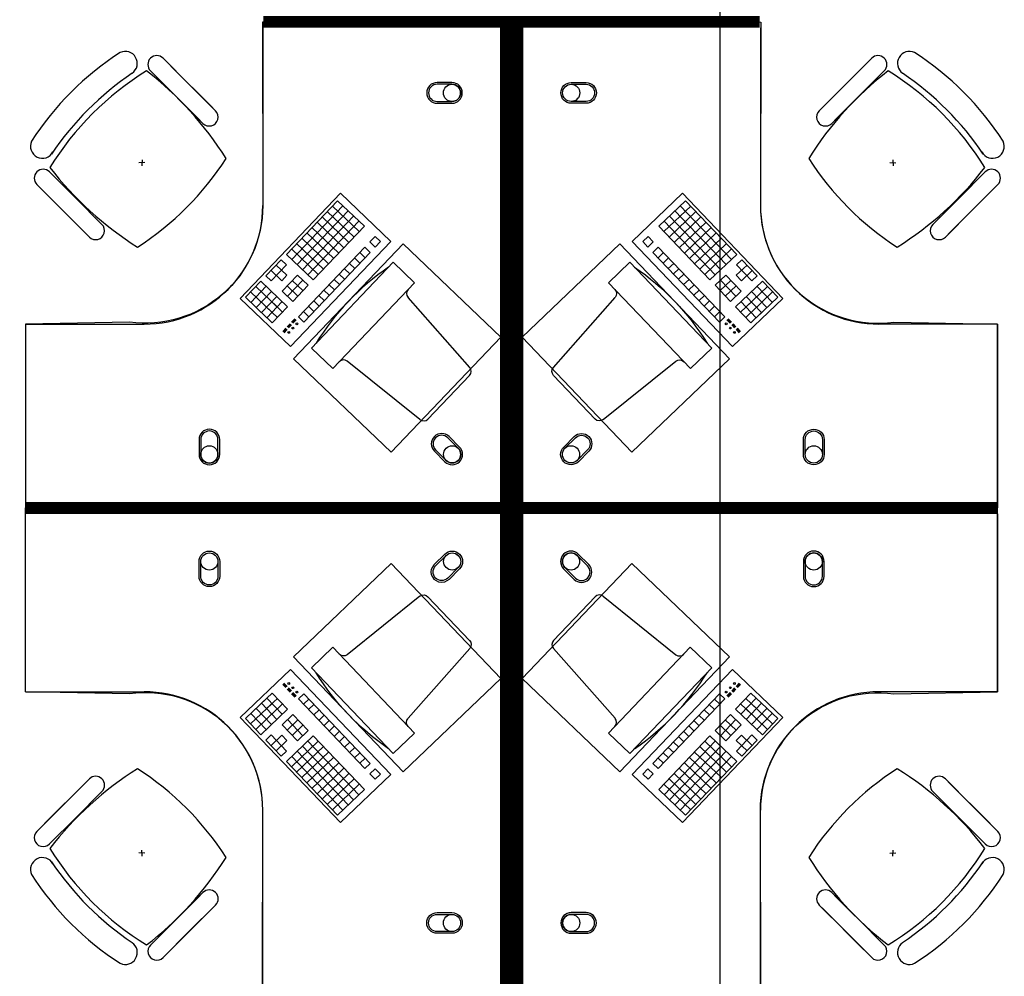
# Model space of a CAD drawing. Header units: millimetres. Extents: x -312551 to 250764, y -35891 to 59426.
# Tile 87 of 256: x -263589 to -260267, y 46361 to 49587. Entities that reach past the tile are written whole.
import ezdxf

# ---------------------------------------------------------------- set-up
doc = ezdxf.new("R2010")
doc.units = ezdxf.units.MM
doc.header["$LTSCALE"] = 2.5
doc.layers.add('FO-00 - FURN$0$SP-01$0$FIT-OUT$0$FURNITURE', color=22, linetype='Continuous')

# ---------------------------------------------------------------- blocks, each defined once
blk = doc.blocks.new('FO-00 - FURN$0$SP-01$0$FIT-OUT$0$PC')
at = {"layer": 'FO-00 - FURN$0$SP-01$0$FIT-OUT$0$FURNITURE', "linetype": 'Continuous'}
for p, q in [((241.8, -93.1), (98, -236.8)), ((268.8, -92), (509.4, -294.6)), ((96.9, -263.9), (299.5, -504.5))]:
    blk.add_line(p, q, dxfattribs=at)
blk.add_lwpolyline([(276, -553.9), (346.7, -624.6), (629.5, -341.8), (558.8, -271)], close=True, dxfattribs=at)
for centre, radius, start, end in [((255.9, -107.2), 20, 49.8991, 135), ((112.2, -251), 20, 135, 220.1009), ((522.3, -279.3), 20, 229.8991, 315), ((-109.9, 114.8), 864, 303.1779, 326.8221), ((284.2, -517.4), 20, 315, 40.1009)]:
    blk.add_arc(centre, radius, start, end, dxfattribs=at)

msp = doc.modelspace()

# ---------------------------------------------------------------- linework, layer by layer
at = {"color": 8}
for p, q in [((-261225.5, -27784), (-261225.5, 58409.3)), ((-262768.8, 49560.5, 0), (-262768.8, 48960.5, 0)), ((-261089.7, 49560.5, 0), (-261089.7, 48960.5, 0)), ((-263105.2, 49457.3, 0), (-263016.6, 49368.7, 0)), ((-262937.7, 49289.8, 0), (-263079.1, 49431.2, 0)), ((-260881.8, 49289.8, 0), (-260740.4, 49431.2, 0)), ((-260714.3, 49457.3, 0), (-260802.9, 49368.7, 0)), ((-263209.2, 49406.9, 0), (-263209.1, 49406.8, 0)), ((-263147.6, 49414.8, 0), (-263059, 49326.2, 0)), ((-260671.9, 49414.8, 0), (-260760.5, 49326.2, 0)), ((-260610.3, 49406.9, 0), (-260610.4, 49406.8, 0)), ((-262980.1, 49247.4, 0), (-263121.6, 49388.8, 0)), ((-262928, 49280.1, 0), (-263016.6, 49368.7, 0)), ((-260891.5, 49280.1, 0), (-260802.9, 49368.7, 0)), ((-260839.4, 49247.4, 0), (-260697.9, 49388.8, 0)), ((-262970.4, 49237.6, 0), (-263059, 49326.2, 0)), ((-260849.1, 49237.6, 0), (-260760.5, 49326.2, 0)), ((-263166.6, 49105.4, 0), (-263186.6, 49104.4, 0)), ((-263176.1, 49114.9, 0), (-263177.1, 49094.9, 0)), ((-260652.9, 49105.4, 0), (-260632.9, 49104.4, 0)), ((-260643.4, 49114.9, 0), (-260642.4, 49094.9, 0)), ((-263488.5, 49073.9, 0), (-263399.9, 48985.3, 0)), ((-260331, 49073.9, 0), (-260419.6, 48985.3, 0)), ((-263531, 49031.5, 0), (-263442.4, 48942.9, 0)), ((-263363.5, 48864, 0), (-263504.9, 49005.4, 0)), ((-262844.7, 48647.2, 0), (-262506.4, 49001.7, 0)), ((-262506.4, 49001.7, 0), (-262336.4, 48839.5, 0)), ((-262506.4, 49001.7, 0), (-262336.4, 48839.5, 0)), ((-262506.4, 49001.7, 0), (-262336.4, 48839.5, 0)), ((-261352.1, 49001.7, 0), (-261522.1, 48839.5, 0)), ((-261352.1, 49001.7, 0), (-261522.1, 48839.5, 0)), ((-261352.1, 49001.7, 0), (-261522.1, 48839.5, 0)), ((-261013.9, 48647.2, 0), (-261352.1, 49001.7, 0)), ((-260456, 48864, 0), (-260314.6, 49005.4, 0)), ((-260288.5, 49031.5, 0), (-260377.1, 48942.9, 0)), ((-263311.3, 48896.7, 0), (-263399.9, 48985.3, 0)), ((-262516.4, 48976.8, 0), (-262689, 48795.9, 0)), ((-262516.4, 48976.8, 0), (-262426, 48890.5, 0)), ((-262516.4, 48976.8, 0), (-262426, 48890.5, 0)), ((-262516.4, 48976.8, 0), (-262426, 48890.5, 0)), ((-261342.1, 48976.8, 0), (-261432.5, 48890.5, 0)), ((-261342.1, 48976.8, 0), (-261432.5, 48890.5, 0)), ((-261342.1, 48976.8, 0), (-261432.5, 48890.5, 0)), ((-261342.1, 48976.8, 0), (-261169.5, 48795.9, 0)), ((-260508.2, 48896.7, 0), (-260419.6, 48985.3, 0)), ((-263353.8, 48854.3, 0), (-263442.4, 48942.9, 0)), ((-262498.3, 48959.5, 0), (-262670.9, 48778.6, 0)), ((-262480.2, 48942.2, 0), (-262652.8, 48761.4, 0)), ((-262550.9, 48940.6, 0), (-262460.5, 48854.3, 0)), ((-262533.7, 48958.7, 0), (-262443.2, 48872.4, 0)), ((-261324.8, 48958.7, 0), (-261415.3, 48872.4, 0)), ((-261307.6, 48940.6, 0), (-261398, 48854.3, 0)), ((-261378.3, 48942.2, 0), (-261205.7, 48761.4, 0)), ((-261360.2, 48959.5, 0), (-261187.6, 48778.6, 0)), ((-260465.7, 48854.3, 0), (-260377.1, 48942.9, 0)), ((-262462.1, 48925, 0), (-262634.7, 48744.1, 0)), ((-262444.1, 48907.7, 0), (-262616.7, 48726.9, 0)), ((-262585.4, 48904.4, 0), (-262495, 48818.1, 0)), ((-262568.2, 48922.5, 0), (-262477.8, 48836.2, 0)), ((-261414.5, 48907.7, 0), (-261241.9, 48726.9, 0)), ((-261396.4, 48925, 0), (-261223.8, 48744.1, 0)), ((-261290.3, 48922.5, 0), (-261380.8, 48836.2, 0)), ((-261273.1, 48904.4, 0), (-261363.5, 48818.1, 0)), ((-262620, 48868.2, 0), (-262529.5, 48781.9, 0)), ((-262602.7, 48886.3, 0), (-262512.3, 48800, 0)), ((-262426, 48890.5, 0), (-262598.6, 48709.6, 0)), ((-261432.5, 48890.5, 0), (-261259.9, 48709.6, 0)), ((-261255.8, 48886.3, 0), (-261346.2, 48800, 0)), ((-261238.6, 48868.2, 0), (-261329, 48781.9, 0)), ((-262336.4, 48839.5, 0), (-262674.7, 48485, 0)), ((-262637.2, 48850.1, 0), (-262546.8, 48763.9, 0)), ((-262389.8, 48855.9, 0), (-262407.1, 48837.9, 0)), ((-262407.1, 48837.9, 0), (-262389, 48820.6, 0)), ((-262389.8, 48855.9, 0), (-262371.7, 48838.7, 0)), ((-262389.8, 48855.9, 0), (-262371.7, 48838.7, 0)), ((-262389.8, 48855.9, 0), (-262371.7, 48838.7, 0)), ((-262371.7, 48838.7, 0), (-262389, 48820.6, 0)), ((-261522.1, 48839.5, 0), (-261183.9, 48485, 0)), ((-261468.7, 48855.9, 0), (-261486.8, 48838.7, 0)), ((-261468.7, 48855.9, 0), (-261486.8, 48838.7, 0)), ((-261468.7, 48855.9, 0), (-261486.8, 48838.7, 0)), ((-261486.8, 48838.7, 0), (-261469.5, 48820.6, 0)), ((-261451.5, 48837.9, 0), (-261469.5, 48820.6, 0)), ((-261468.7, 48855.9, 0), (-261451.5, 48837.9, 0)), ((-261221.3, 48850.1, 0), (-261311.7, 48763.9, 0)), ((-262671.7, 48814, 0), (-262581.3, 48727.7, 0)), ((-262654.5, 48832.1, 0), (-262564.1, 48745.8, 0)), ((-262424.3, 48819.8, 0), (-262648.7, 48584.6, 0)), ((-262406.2, 48802.5, 0), (-262630.6, 48567.4, 0)), ((-262441.6, 48801.7, 0), (-262423.5, 48784.4, 0)), ((-262424.3, 48819.8, 0), (-262406.2, 48802.5, 0)), ((-261434.2, 48819.8, 0), (-261452.3, 48802.5, 0)), ((-261452.3, 48802.5, 0), (-261227.9, 48567.4, 0)), ((-261416.9, 48801.7, 0), (-261435, 48784.4, 0)), ((-261434.2, 48819.8, 0), (-261209.8, 48584.6, 0)), ((-261204, 48832.1, 0), (-261294.5, 48745.8, 0)), ((-261186.8, 48814, 0), (-261277.2, 48727.7, 0)), ((-262706.3, 48777.8, 0), (-262758, 48723.5, 0)), ((-262706.3, 48777.8, 0), (-262688.2, 48760.5, 0)), ((-262689, 48795.9, 0), (-262598.6, 48709.6, 0)), ((-262458.8, 48783.6, 0), (-262440.8, 48766.3, 0)), ((-261399.7, 48783.6, 0), (-261417.8, 48766.3, 0)), ((-261169.5, 48795.9, 0), (-261259.9, 48709.6, 0)), ((-261152.3, 48777.8, 0), (-261170.3, 48760.5, 0)), ((-261152.3, 48777.8, 0), (-261100.5, 48723.5, 0)), ((-262740.8, 48741.6, 0), (-262704.6, 48707.1, 0)), ((-262688.2, 48760.5, 0), (-262740, 48706.3, 0)), ((-262723.5, 48759.7, 0), (-262687.3, 48725.2, 0)), ((-262493.4, 48747.4, 0), (-262475.3, 48730.2, 0)), ((-262476.1, 48765.5, 0), (-262458, 48748.2, 0)), ((-261382.4, 48765.5, 0), (-261400.5, 48748.2, 0)), ((-261365.2, 48747.4, 0), (-261383.2, 48730.2, 0)), ((-261135, 48759.7, 0), (-261171.2, 48725.2, 0)), ((-261170.3, 48760.5, 0), (-261118.6, 48706.3, 0)), ((-261117.7, 48741.6, 0), (-261153.9, 48707.1, 0)), ((-262775.3, 48705.5, 0), (-262827.1, 48651.2, 0)), ((-262775.3, 48705.5, 0), (-262684.9, 48619.2, 0)), ((-262758, 48723.5, 0), (-262740, 48706.3, 0)), ((-262687.3, 48725.2, 0), (-262704.6, 48707.1, 0)), ((-262652, 48726, 0), (-262703.8, 48671.8, 0)), ((-262633.9, 48708.8, 0), (-262685.7, 48654.5, 0)), ((-262669.3, 48707.9, 0), (-262633.1, 48673.4, 0)), ((-262652, 48726, 0), (-262615.8, 48691.5, 0)), ((-262527.9, 48711.2, 0), (-262509.8, 48694, 0)), ((-262510.6, 48729.3, 0), (-262492.5, 48712.1, 0)), ((-261347.9, 48729.3, 0), (-261366, 48712.1, 0)), ((-261330.6, 48711.2, 0), (-261348.7, 48694, 0)), ((-261206.5, 48726, 0), (-261242.7, 48691.5, 0)), ((-261189.3, 48707.9, 0), (-261225.4, 48673.4, 0)), ((-261224.6, 48708.8, 0), (-261172.8, 48654.5, 0)), ((-261206.5, 48726, 0), (-261154.7, 48671.8, 0)), ((-261083.2, 48705.5, 0), (-261173.7, 48619.2, 0)), ((-261171.2, 48725.2, 0), (-261153.9, 48707.1, 0)), ((-261100.5, 48723.5, 0), (-261118.6, 48706.3, 0)), ((-261083.2, 48705.5, 0), (-261031.4, 48651.2, 0)), ((-262809.8, 48669.3, 0), (-262737.5, 48600.2, 0)), ((-262757.2, 48688.2, 0), (-262809, 48633.9, 0)), ((-262792.6, 48687.4, 0), (-262720.2, 48618.3, 0)), ((-262739.1, 48670.9, 0), (-262790.9, 48616.7, 0)), ((-262703.8, 48671.8, 0), (-262667.6, 48637.2, 0)), ((-262686.5, 48689.9, 0), (-262650.3, 48655.3, 0)), ((-262615.8, 48691.5, 0), (-262667.6, 48637.2, 0)), ((-262562.4, 48675.1, 0), (-262544.3, 48657.8, 0)), ((-262545.1, 48693.2, 0), (-262527.1, 48675.9, 0)), ((-261313.4, 48693.2, 0), (-261331.5, 48675.9, 0)), ((-261296.1, 48675.1, 0), (-261314.2, 48657.8, 0)), ((-261242.7, 48691.5, 0), (-261190.9, 48637.2, 0)), ((-261172, 48689.9, 0), (-261208.2, 48655.3, 0)), ((-261154.7, 48671.8, 0), (-261190.9, 48637.2, 0)), ((-261066, 48687.4, 0), (-261138.3, 48618.3, 0)), ((-261048.7, 48669.3, 0), (-261121, 48600.2, 0)), ((-261119.4, 48670.9, 0), (-261067.6, 48616.7, 0)), ((-261101.3, 48688.2, 0), (-261049.5, 48633.9, 0)), ((-262674.7, 48485, 0), (-262844.7, 48647.2, 0)), ((-262827.1, 48651.2, 0), (-262754.7, 48582.2, 0)), ((-262721, 48653.7, 0), (-262772.8, 48599.4, 0)), ((-262721, 48653.7, 0), (-262772.8, 48599.4, 0)), ((-262703, 48636.4, 0), (-262754.7, 48582.2, 0)), ((-262703, 48636.4, 0), (-262754.7, 48582.2, 0)), ((-262738.3, 48635.6, 0), (-262702.1, 48601.1, 0)), ((-262596.9, 48638.9, 0), (-262578.8, 48621.6, 0)), ((-262579.7, 48657, 0), (-262561.6, 48639.7, 0)), ((-261278.9, 48657, 0), (-261296.9, 48639.7, 0)), ((-261261.6, 48638.9, 0), (-261279.7, 48621.6, 0)), ((-261183.9, 48485, 0), (-261013.9, 48647.2, 0)), ((-261120.2, 48635.6, 0), (-261156.4, 48601.1, 0)), ((-261155.6, 48636.4, 0), (-261103.8, 48582.2, 0)), ((-261155.6, 48636.4, 0), (-261103.8, 48582.2, 0)), ((-261137.5, 48653.7, 0), (-261085.7, 48599.4, 0)), ((-261137.5, 48653.7, 0), (-261085.7, 48599.4, 0)), ((-261031.4, 48651.2, 0), (-261103.8, 48582.2, 0)), ((-262755.6, 48617.5, 0), (-262719.4, 48583, 0)), ((-262684.9, 48619.2, 0), (-262736.6, 48564.9, 0)), ((-262631.4, 48602.7, 0), (-262613.3, 48585.5, 0)), ((-262614.2, 48620.8, 0), (-262596.1, 48603.6, 0)), ((-261244.3, 48620.8, 0), (-261262.4, 48603.6, 0)), ((-261227.1, 48602.7, 0), (-261245.2, 48585.5, 0)), ((-261173.7, 48619.2, 0), (-261121.9, 48564.9, 0)), ((-261103, 48617.5, 0), (-261139.1, 48583, 0)), ((-262772.8, 48599.4, 0), (-262736.6, 48564.9, 0)), ((-262660.3, 48578.9, 0), (-262671.3, 48567.4, 0)), ((-262658.9, 48577.6, 0), (-262669.9, 48566, 0)), ((-262657.4, 48576.2, 0), (-262668.4, 48564.7, 0)), ((-262656, 48574.8, 0), (-262667, 48563.3, 0)), ((-262648.7, 48584.6, 0), (-262630.6, 48567.4, 0)), ((-261209.8, 48584.6, 0), (-261227.9, 48567.4, 0)), ((-261202.5, 48574.8, 0), (-261191.5, 48563.3, 0)), ((-261201.1, 48576.2, 0), (-261190.1, 48564.7, 0)), ((-261199.6, 48577.6, 0), (-261188.6, 48566, 0)), ((-261198.2, 48578.9, 0), (-261187.2, 48567.4, 0)), ((-261085.7, 48599.4, 0), (-261121.9, 48564.9, 0)), ((-263568.8, 48560.5, 0), (-263168.8, 48560.5, 0)), ((-262690.9, 48546.6, 0), (-262701.4, 48535.6, 0)), ((-262689.5, 48545.2, 0), (-262699.9, 48534.2, 0)), ((-262688, 48543.8, 0), (-262698.5, 48532.9, 0)), ((-262686.6, 48542.4, 0), (-262697, 48531.5, 0)), ((-262676.3, 48561.9, 0), (-262685.9, 48551.8, 0)), ((-262674.9, 48560.5, 0), (-262684.5, 48550.4, 0)), ((-262673.4, 48559.1, 0), (-262683, 48549, 0)), ((-262672, 48557.7, 0), (-262681.6, 48547.7, 0)), ((-261186.5, 48557.7, 0), (-261176.9, 48547.7, 0)), ((-261185.1, 48559.1, 0), (-261175.5, 48549, 0)), ((-261183.6, 48560.5, 0), (-261174, 48550.4, 0)), ((-261182.2, 48561.9, 0), (-261172.6, 48551.8, 0)), ((-261171.9, 48542.4, 0), (-261161.5, 48531.5, 0)), ((-261170.5, 48543.8, 0), (-261160, 48532.9, 0)), ((-261169, 48545.2, 0), (-261158.6, 48534.2, 0)), ((-261167.6, 48546.6, 0), (-261157.1, 48535.6, 0)), ((-260289.7, 48560.5, 0), (-260689.7, 48560.5, 0)), ((-260289.7, 47960.5, 0), (-260289.7, 48560.5, 0)), ((-260289.8, 47920.5, 0), (-260289.7, 47320.5, 0)), ((-262674.7, 47395.9, 0), (-262844.7, 47233.7, 0)), ((-262336.4, 47041.4, 0), (-262674.7, 47395.9, 0)), ((-261522.2, 47041.4, 0), (-261183.9, 47395.9, 0)), ((-261183.9, 47395.9, 0), (-261013.9, 47233.7, 0)), ((-262690.9, 47334.4, 0), (-262701.4, 47345.3, 0)), ((-262689.5, 47335.7, 0), (-262700, 47346.7, 0)), ((-262688.1, 47337.1, 0), (-262698.5, 47348.1, 0)), ((-262686.6, 47338.5, 0), (-262697.1, 47349.5, 0)), ((-261172, 47338.5, 0), (-261161.5, 47349.5, 0)), ((-261170.5, 47337.1, 0), (-261160.1, 47348.1, 0)), ((-261169.1, 47335.7, 0), (-261158.6, 47346.7, 0)), ((-261167.6, 47334.4, 0), (-261157.2, 47345.3, 0)), ((-263568.8, 47320.5, 0), (-263168.8, 47320.5, 0)), ((-262772.8, 47281.5, 0), (-262736.7, 47316, 0)), ((-262684.9, 47261.8, 0), (-262736.7, 47316, 0)), ((-262676.4, 47319.1, 0), (-262686, 47329.1, 0)), ((-262674.9, 47320.5, 0), (-262684.5, 47330.5, 0)), ((-262673.5, 47321.8, 0), (-262683.1, 47331.9, 0)), ((-262672, 47323.2, 0), (-262681.6, 47333.3, 0)), ((-262660.4, 47302, 0), (-262671.4, 47313.5, 0)), ((-262658.9, 47303.4, 0), (-262669.9, 47314.9, 0)), ((-262657.5, 47304.7, 0), (-262668.5, 47316.3, 0)), ((-262656, 47306.1, 0), (-262667, 47317.7, 0)), ((-262648.7, 47296.3, 0), (-262630.6, 47313.6, 0)), ((-262406.3, 47078.4, 0), (-262630.6, 47313.6, 0)), ((-261452.3, 47078.4, 0), (-261227.9, 47313.6, 0)), ((-261209.9, 47296.3, 0), (-261227.9, 47313.6, 0)), ((-261202.6, 47306.1, 0), (-261191.5, 47317.7, 0)), ((-261201.1, 47304.7, 0), (-261190.1, 47316.3, 0)), ((-261199.7, 47303.4, 0), (-261188.7, 47314.9, 0)), ((-261198.2, 47302, 0), (-261187.2, 47313.5, 0)), ((-261186.6, 47323.2, 0), (-261177, 47333.3, 0)), ((-261185.1, 47321.8, 0), (-261175.5, 47331.9, 0)), ((-261183.7, 47320.5, 0), (-261174.1, 47330.5, 0)), ((-261182.2, 47319.1, 0), (-261172.6, 47329.1, 0)), ((-261173.7, 47261.8, 0), (-261121.9, 47316, 0)), ((-261085.7, 47281.5, 0), (-261121.9, 47316, 0)), ((-260289.7, 47320.5, 0), (-260689.7, 47320.5, 0)), ((-262827.1, 47229.7, 0), (-262754.8, 47298.8, 0)), ((-262809.8, 47211.7, 0), (-262737.5, 47280.7, 0)), ((-262721.1, 47227.3, 0), (-262772.8, 47281.5, 0)), ((-262721.1, 47227.3, 0), (-262772.8, 47281.5, 0)), ((-262755.6, 47263.4, 0), (-262719.4, 47297.9, 0)), ((-262703, 47244.5, 0), (-262754.8, 47298.8, 0)), ((-262703, 47244.5, 0), (-262754.8, 47298.8, 0)), ((-262738.3, 47245.3, 0), (-262702.2, 47279.9, 0)), ((-262424.3, 47061.2, 0), (-262648.7, 47296.3, 0)), ((-262631.5, 47278.2, 0), (-262613.4, 47295.5, 0)), ((-262614.2, 47260.1, 0), (-262596.1, 47277.4, 0)), ((-261434.2, 47061.2, 0), (-261209.9, 47296.3, 0)), ((-261244.4, 47260.1, 0), (-261262.5, 47277.4, 0)), ((-261227.1, 47278.2, 0), (-261245.2, 47295.5, 0)), ((-261120.2, 47245.3, 0), (-261156.4, 47279.9, 0)), ((-261155.6, 47244.5, 0), (-261103.8, 47298.8, 0)), ((-261155.6, 47244.5, 0), (-261103.8, 47298.8, 0)), ((-261103, 47263.4, 0), (-261139.2, 47297.9, 0)), ((-261137.5, 47227.3, 0), (-261085.7, 47281.5, 0)), ((-261137.5, 47227.3, 0), (-261085.7, 47281.5, 0)), ((-261048.7, 47211.7, 0), (-261121.1, 47280.7, 0)), ((-261031.5, 47229.7, 0), (-261103.8, 47298.8, 0)), ((-262757.2, 47192.7, 0), (-262809, 47247, 0)), ((-262792.6, 47193.6, 0), (-262720.2, 47262.6, 0)), ((-262739.2, 47210, 0), (-262790.9, 47264.3, 0)), ((-262775.3, 47175.5, 0), (-262684.9, 47261.8, 0)), ((-262703.8, 47209.2, 0), (-262667.6, 47243.7, 0)), ((-262615.9, 47189.4, 0), (-262667.6, 47243.7, 0)), ((-262596.9, 47242, 0), (-262578.9, 47259.3, 0)), ((-262579.7, 47223.9, 0), (-262561.6, 47241.2, 0)), ((-261278.9, 47223.9, 0), (-261297, 47241.2, 0)), ((-261261.6, 47242, 0), (-261279.7, 47259.3, 0)), ((-261242.7, 47189.4, 0), (-261190.9, 47243.7, 0)), ((-261154.8, 47209.2, 0), (-261190.9, 47243.7, 0)), ((-261083.2, 47175.5, 0), (-261173.7, 47261.8, 0)), ((-261066, 47193.6, 0), (-261138.3, 47262.6, 0)), ((-261119.4, 47210, 0), (-261067.6, 47264.3, 0)), ((-261101.3, 47192.7, 0), (-261049.6, 47247, 0)), ((-262844.7, 47233.7, 0), (-262506.4, 46879.2, 0)), ((-262775.3, 47175.5, 0), (-262827.1, 47229.7, 0)), ((-262652, 47154.9, 0), (-262703.8, 47209.2, 0)), ((-262686.5, 47191.1, 0), (-262650.4, 47225.6, 0)), ((-262633.9, 47172.2, 0), (-262685.7, 47226.4, 0)), ((-262669.3, 47173, 0), (-262633.1, 47207.5, 0)), ((-262562.4, 47205.9, 0), (-262544.3, 47223.1, 0)), ((-262545.2, 47187.8, 0), (-262527.1, 47205, 0)), ((-261013.9, 47233.7, 0), (-261352.2, 46879.2, 0)), ((-261313.4, 47187.8, 0), (-261331.5, 47205, 0)), ((-261296.1, 47205.9, 0), (-261314.2, 47223.1, 0)), ((-261189.3, 47173, 0), (-261225.5, 47207.5, 0)), ((-261224.6, 47172.2, 0), (-261172.9, 47226.4, 0)), ((-261172, 47191.1, 0), (-261208.2, 47225.6, 0)), ((-261206.5, 47154.9, 0), (-261154.8, 47209.2, 0)), ((-261083.2, 47175.5, 0), (-261031.5, 47229.7, 0)), ((-262758.1, 47157.4, 0), (-262740, 47174.7, 0)), ((-262740.8, 47139.3, 0), (-262704.6, 47173.8, 0)), ((-262688.2, 47120.4, 0), (-262740, 47174.7, 0)), ((-262687.4, 47155.7, 0), (-262704.6, 47173.8, 0)), ((-262689, 47085, 0), (-262598.6, 47171.3, 0)), ((-262652, 47154.9, 0), (-262615.9, 47189.4, 0)), ((-262426, 46990.5, 0), (-262598.6, 47171.3, 0)), ((-262527.9, 47169.7, 0), (-262509.8, 47186.9, 0)), ((-261432.6, 46990.5, 0), (-261260, 47171.3, 0)), ((-261330.7, 47169.7, 0), (-261348.8, 47186.9, 0)), ((-261169.5, 47085, 0), (-261260, 47171.3, 0)), ((-261206.5, 47154.9, 0), (-261242.7, 47189.4, 0)), ((-261171.2, 47155.7, 0), (-261153.9, 47173.8, 0)), ((-261170.4, 47120.4, 0), (-261118.6, 47174.7, 0)), ((-261117.8, 47139.3, 0), (-261153.9, 47173.8, 0)), ((-261100.5, 47157.4, 0), (-261118.6, 47174.7, 0)), ((-262706.3, 47103.1, 0), (-262758.1, 47157.4, 0)), ((-262723.5, 47121.2, 0), (-262687.4, 47155.7, 0)), ((-262671.8, 47067, 0), (-262581.3, 47153.3, 0)), ((-262444.1, 46973.2, 0), (-262616.7, 47154.1, 0)), ((-262510.6, 47151.6, 0), (-262492.6, 47168.9, 0)), ((-262493.4, 47133.5, 0), (-262475.3, 47150.8, 0)), ((-261414.5, 46973.2, 0), (-261241.9, 47154.1, 0)), ((-261365.2, 47133.5, 0), (-261383.3, 47150.8, 0)), ((-261347.9, 47151.6, 0), (-261366, 47168.9, 0)), ((-261186.8, 47067, 0), (-261277.2, 47153.3, 0)), ((-261135, 47121.2, 0), (-261171.2, 47155.7, 0)), ((-261152.3, 47103.1, 0), (-261100.5, 47157.4, 0)), ((-262706.3, 47103.1, 0), (-262688.2, 47120.4, 0)), ((-262654.5, 47048.9, 0), (-262564.1, 47135.2, 0)), ((-262480.3, 46938.7, 0), (-262652.9, 47119.6, 0)), ((-262637.3, 47030.8, 0), (-262546.8, 47117.1, 0)), ((-262462.2, 46956, 0), (-262634.8, 47136.8, 0)), ((-262476.1, 47115.4, 0), (-262458, 47132.7, 0)), ((-262458.9, 47097.3, 0), (-262440.8, 47114.6, 0)), ((-261399.7, 47097.3, 0), (-261417.8, 47114.6, 0)), ((-261382.4, 47115.4, 0), (-261400.5, 47132.7, 0)), ((-261396.4, 46956, 0), (-261223.8, 47136.8, 0)), ((-261378.3, 46938.7, 0), (-261205.7, 47119.6, 0)), ((-261221.3, 47030.8, 0), (-261311.8, 47117.1, 0)), ((-261204.1, 47048.9, 0), (-261294.5, 47135.2, 0)), ((-261152.3, 47103.1, 0), (-261170.4, 47120.4, 0)), ((-262516.4, 46904.2, 0), (-262689, 47085, 0)), ((-262498.3, 46921.4, 0), (-262670.9, 47102.3, 0)), ((-262620, 47012.7, 0), (-262529.6, 47099, 0)), ((-262602.7, 46994.6, 0), (-262512.3, 47080.9, 0)), ((-262441.6, 47079.3, 0), (-262423.5, 47096.5, 0)), ((-262424.3, 47061.2, 0), (-262406.3, 47078.4, 0)), ((-261434.2, 47061.2, 0), (-261452.3, 47078.4, 0)), ((-261417, 47079.3, 0), (-261435.1, 47096.5, 0)), ((-261360.2, 46921.4, 0), (-261187.6, 47102.3, 0)), ((-261255.8, 46994.6, 0), (-261346.3, 47080.9, 0)), ((-261342.1, 46904.2, 0), (-261169.5, 47085, 0)), ((-261238.6, 47012.7, 0), (-261329, 47099, 0)), ((-262585.5, 46976.5, 0), (-262495, 47062.8, 0)), ((-262568.2, 46958.4, 0), (-262477.8, 47044.7, 0)), ((-262506.4, 46879.2, 0), (-262336.4, 47041.4, 0)), ((-262506.4, 46879.2, 0), (-262336.4, 47041.4, 0)), ((-262506.4, 46879.2, 0), (-262336.4, 47041.4, 0)), ((-262407.1, 47043.1, 0), (-262389, 47060.3, 0)), ((-262389.8, 47025, 0), (-262407.1, 47043.1, 0)), ((-262389.8, 47025, 0), (-262371.7, 47042.3, 0)), ((-262389.8, 47025, 0), (-262371.7, 47042.3, 0)), ((-262389.8, 47025, 0), (-262371.7, 47042.3, 0)), ((-262371.7, 47042.3, 0), (-262389, 47060.3, 0)), ((-261352.2, 46879.2, 0), (-261522.2, 47041.4, 0)), ((-261352.2, 46879.2, 0), (-261522.2, 47041.4, 0)), ((-261352.2, 46879.2, 0), (-261522.2, 47041.4, 0)), ((-261486.8, 47042.3, 0), (-261469.6, 47060.3, 0)), ((-261468.7, 47025, 0), (-261486.8, 47042.3, 0)), ((-261468.7, 47025, 0), (-261486.8, 47042.3, 0)), ((-261468.7, 47025, 0), (-261486.8, 47042.3, 0)), ((-261451.5, 47043.1, 0), (-261469.6, 47060.3, 0)), ((-261468.7, 47025, 0), (-261451.5, 47043.1, 0)), ((-261290.4, 46958.4, 0), (-261380.8, 47044.7, 0)), ((-261273.1, 46976.5, 0), (-261363.5, 47062.8, 0)), ((-263363.5, 47016.9, 0), (-263504.9, 46875.5, 0)), ((-263353.8, 47026.7, 0), (-263442.4, 46938.1, 0)), ((-262551, 46940.4, 0), (-262460.5, 47026.7, 0)), ((-262533.7, 46922.3, 0), (-262443.3, 47008.6, 0)), ((-261324.9, 46922.3, 0), (-261415.3, 47008.6, 0)), ((-261307.6, 46940.4, 0), (-261398.1, 47026.7, 0)), ((-260465.7, 47026.7, 0), (-260377.1, 46938.1, 0)), ((-260456, 47016.9, 0), (-260314.6, 46875.5, 0)), ((-263311.3, 46984.2, 0), (-263399.9, 46895.6, 0)), ((-262516.4, 46904.2, 0), (-262426, 46990.5, 0)), ((-262516.4, 46904.2, 0), (-262426, 46990.5, 0)), ((-262516.4, 46904.2, 0), (-262426, 46990.5, 0)), ((-261342.1, 46904.2, 0), (-261432.6, 46990.5, 0)), ((-261342.1, 46904.2, 0), (-261432.6, 46990.5, 0)), ((-261342.1, 46904.2, 0), (-261432.6, 46990.5, 0)), ((-260508.2, 46984.2, 0), (-260419.6, 46895.6, 0)), ((-263531, 46849.5, 0), (-263442.4, 46938.1, 0)), ((-262768.8, 46320.5, 0), (-262768.8, 46920.5, 0)), ((-261089.7, 46320.5, 0), (-261089.7, 46920.5, 0)), ((-260288.5, 46849.5, 0), (-260377.1, 46938.1, 0)), ((-263488.5, 46807, 0), (-263399.9, 46895.6, 0)), ((-260331, 46807, 0), (-260419.6, 46895.6, 0)), ((-263166.6, 46775.5, 0), (-263186.6, 46776.5, 0)), ((-263176.1, 46766, 0), (-263177.1, 46786, 0)), ((-260652.9, 46775.5, 0), (-260632.9, 46776.5, 0)), ((-260643.4, 46766, 0), (-260642.4, 46786, 0)), ((-262970.4, 46643.3, 0), (-263059, 46554.7, 0)), ((-260849.1, 46643.3, 0), (-260760.5, 46554.7, 0)), ((-262980.1, 46633.6, 0), (-263121.6, 46492.1, 0)), ((-260839.4, 46633.6, 0), (-260697.9, 46492.1, 0)), ((-262937.7, 46591.1, 0), (-263079.1, 46449.7, 0)), ((-262928, 46600.9, 0), (-263016.6, 46512.3, 0)), ((-260891.5, 46600.9, 0), (-260802.9, 46512.3, 0)), ((-260881.8, 46591.1, 0), (-260740.4, 46449.7, 0)), ((-263147.6, 46466.1, 0), (-263059, 46554.7, 0)), ((-260671.9, 46466.1, 0), (-260760.5, 46554.7, 0)), ((-263105.2, 46423.7, 0), (-263016.6, 46512.3, 0)), ((-260714.3, 46423.7, 0), (-260802.9, 46512.3, 0)), ((-263209.2, 46474, 0), (-263209.1, 46474.2, 0)), ((-260610.3, 46474, 0), (-260610.4, 46474.2, 0))]:
    msp.add_line(p, q, dxfattribs=at)
at = {"color": 8, "const_width": 40, "elevation": 0}
for points in [[(-263568.8, 47940.5), (-261948.8, 47940.5), (-261948.8, 49580.4), (-262766.6, 49580.4)], [(-260289.7, 47940.5), (-261909.7, 47940.5), (-261909.7, 49580.4), (-261091.9, 49580.4)], [(-263568.8, 47940.5), (-261948.8, 47940.5), (-261948.8, 46300.6), (-262766.6, 46300.6)], [(-260289.8, 47940.5), (-261909.8, 47940.5), (-261909.7, 46300.6), (-261092, 46300.6)]]:
    msp.add_lwpolyline(points, dxfattribs=at)
at = {"color": 8, "elevation": 0}
for points in [[(-262770, 49579.5), (-262768.8, 48960.5, -0.455459), (-263218.7, 48567.4), (-263568.8, 48560.5), (-263568.8, 47940.5), (-261948.8, 47940.5), (-261948.8, 49580.4)], [(-261088.5, 49579.5), (-261089.7, 48960.5, 0.455459), (-260639.8, 48567.4), (-260289.7, 48560.5), (-260289.7, 47940.5), (-261909.7, 47940.5), (-261909.7, 49580.4)], [(-262180.5, 49375.5, 1), (-262180.5, 49305.5), (-262130.5, 49305.5, 1), (-262130.5, 49375.5)], [(-262180.5, 49369.5, 1), (-262180.5, 49311.5), (-262130.5, 49311.5, 1), (-262130.5, 49369.5)], [(-261678, 49375.5, -1), (-261678, 49305.5), (-261728, 49305.5, -1), (-261728, 49375.5)], [(-261678, 49369.5, -1), (-261678, 49311.5), (-261728, 49311.5, -1), (-261728, 49369.5)], [(-262913.8, 48171, 1), (-262983.8, 48171), (-262983.8, 48121, 1), (-262913.8, 48121)], [(-260944.7, 48171, -1), (-260874.7, 48171), (-260874.7, 48121, -1), (-260944.7, 48121)], [(-262919.8, 48171, 1), (-262977.8, 48171), (-262977.8, 48121, 1), (-262919.8, 48121)], [(-262140.3, 48181.3, 1), (-262189.8, 48131.8), (-262154.5, 48096.5, 1), (-262105, 48146)], [(-262144.6, 48177.1, 1), (-262185.6, 48136.1), (-262150.2, 48100.7, 1), (-262109.2, 48141.7)], [(-261718.2, 48181.3, -1), (-261668.7, 48131.8), (-261704, 48096.5, -1), (-261753.5, 48146)], [(-261713.9, 48177.1, -1), (-261672.9, 48136.1), (-261708.3, 48100.7, -1), (-261749.3, 48141.7)], [(-260938.7, 48171, -1), (-260880.7, 48171), (-260880.7, 48121, -1), (-260938.7, 48121)], [(-262770, 46301.4), (-262768.8, 46920.5, 0.455459), (-263218.8, 47313.5), (-263568.8, 47320.5), (-263568.8, 47940.5), (-261948.8, 47940.5), (-261948.8, 46300.6)], [(-261088.5, 46301.4), (-261089.7, 46920.5, -0.455459), (-260639.8, 47313.5), (-260289.7, 47320.5), (-260289.8, 47940.5), (-261909.8, 47940.5), (-261909.7, 46300.6)], [(-262913.8, 47709.9, -1), (-262983.8, 47709.9), (-262983.8, 47759.9, -1), (-262913.8, 47759.9)], [(-262919.8, 47709.9, -1), (-262977.8, 47709.9), (-262977.8, 47759.9, -1), (-262919.8, 47759.9)], [(-262140.4, 47699.6, -1), (-262189.9, 47749.1), (-262154.5, 47784.5, -1), (-262105, 47735)], [(-262144.6, 47703.9, -1), (-262185.6, 47744.9), (-262150.3, 47780.2, -1), (-262109.2, 47739.2)], [(-261718.2, 47699.6, 1), (-261668.7, 47749.1), (-261704.1, 47784.5, 1), (-261753.6, 47735)], [(-261714, 47703.9, 1), (-261673, 47744.9), (-261708.3, 47780.2, 1), (-261749.3, 47739.2)], [(-260944.8, 47709.9, 1), (-260874.8, 47709.9), (-260874.8, 47759.9, 1), (-260944.8, 47759.9)], [(-260938.8, 47709.9, 1), (-260880.8, 47709.9), (-260880.8, 47759.9, 1), (-260938.8, 47759.9)], [(-262180.5, 46505.5, -1), (-262180.5, 46575.5), (-262130.5, 46575.5, -1), (-262130.5, 46505.5)], [(-261678, 46505.5, 1), (-261678, 46575.5), (-261728, 46575.5, 1), (-261728, 46505.5)], [(-262180.5, 46511.5, -1), (-262180.5, 46569.5), (-262130.5, 46569.5, -1), (-262130.5, 46511.5)], [(-261678, 46511.5, 1), (-261678, 46569.5), (-261728, 46569.5, 1), (-261728, 46511.5)]]:
    msp.add_lwpolyline(points, format="xyb", close=True, dxfattribs=at)
for points in [[(-262294.9, 48831), (-262664.9, 48443.2), (-262335, 48128.4), (-261965, 48516.2)], [(-261563.6, 48831), (-261193.6, 48443.2), (-261523.5, 48128.4), (-261893.5, 48516.2)], [(-262294.9, 47050), (-262664.9, 47437.7), (-262335, 47752.5), (-261965, 47364.8)], [(-261563.7, 47050), (-261193.6, 47437.7), (-261523.5, 47752.5), (-261893.6, 47364.8)]]:
    msp.add_lwpolyline(points, close=True, dxfattribs=at)
at = {"color": 8}
for centre, radius in [((-262130.5, 49340.5, 0), 29), ((-261728, 49340.5, 0), 29), ((-262681.1, 48532.6, 0), 3), ((-262667.3, 48547.1, 0), 3), ((-262653.5, 48561.5, 0), 3), ((-261205.1, 48561.5, 0), 3), ((-261191.3, 48547.1, 0), 3), ((-261177.4, 48532.6, 0), 3), ((-262948.8, 48121, 0), 29), ((-262129.7, 48121.2, 0), 29), ((-261728.8, 48121.2, 0), 29), ((-260909.7, 48121, 0), 29), ((-262948.8, 47759.9, 0), 29), ((-262129.8, 47759.7, 0), 29), ((-261728.8, 47759.7, 0), 29), ((-260909.8, 47759.9, 0), 29), ((-262681.1, 47348.3, 0), 3), ((-261177.5, 47348.3, 0), 3), ((-262667.3, 47333.9, 0), 3), ((-262653.5, 47319.4, 0), 3), ((-261205.1, 47319.4, 0), 3), ((-261191.3, 47333.9, 0), 3), ((-262130.5, 46540.5, 0), 29), ((-261728, 46540.5, 0), 29)]:
    msp.add_circle(centre, radius, dxfattribs=at)
for centre, radius, start, end in [((-262708.1, 48635.9, 0), 1000, 122.7873, 147.213), ((-263232.5, 49440, 0), 40.4, 305.2098, 115.0684), ((-263126.4, 49436.1, 0), 30, 45.0002, 225.0002), ((-260693.1, 49436.1, 0), 30, 314.9998, 134.9998), ((-260587, 49440, 0), 40.4, 64.9316, 234.7902), ((-261111.4, 48635.9, 0), 1000, 32.787, 57.2127), ((-262636.7, 48563, 0), 1000, 121.6104, 148.2587), ((-262650.8, 48577.1, 0), 1000, 123.9367, 146.1444), ((-263848.1, 48520.9, 0), 1127.4, 32.0604, 52.4457), ((-259971.4, 48520.9, 0), 1127.4, 127.5543, 147.9396), ((-261182.8, 48563, 0), 1000, 31.7413, 58.3896), ((-261168.7, 48577.1, 0), 1000, 33.8556, 56.0633), ((-262949.2, 49258.9, 0), 30, 225.0002, 45.0002), ((-260870.3, 49258.9, 0), 30, 134.9998, 314.9998), ((-263512.2, 49160.3, 0), 40.4, 154.932, 331.9801), ((-260307.3, 49160.3, 0), 40.4, 208.0199, 25.068), ((-263733.8, 49660.1, 0), 1000, 302.8675, 327.2662), ((-260085.7, 49660.1, 0), 1000, 212.7338, 237.1325), ((-263509.8, 49052.7, 0), 30, 45.0002, 225.0002), ((-262593, 49775.9, 0), 1127.4, 217.5276, 237.9656), ((-261226.5, 49775.9, 0), 1127.4, 302.0344, 322.4724), ((-260309.8, 49052.7, 0), 30, 314.9998, 134.9998), ((-263168.8, 48960.5, 0), 400, 270.0002, 0.0002), ((-260689.7, 48960.5, 0), 400, 179.9998, 269.9998), ((-263332.6, 48875.5, 0), 30, 225.0002, 45.0002), ((-260487, 48875.5, 0), 30, 134.9998, 314.9998), ((-263168.8, 46920.5, 0), 400, 359.9998, 89.9998), ((-260689.7, 46920.5, 0), 400, 90.0002, 180.0002), ((-262593, 46105, 0), 1127.4, 122.0344, 142.4724), ((-263733.8, 46220.9, 0), 1000, 32.7338, 57.1325), ((-260085.7, 46220.9, 0), 1000, 122.8675, 147.2662), ((-261226.5, 46105, 0), 1127.4, 37.5276, 57.9656), ((-263332.6, 47005.4, 0), 30, 314.9998, 134.9998), ((-260487, 47005.4, 0), 30, 45.0002, 225.0002), ((-263509.8, 46828.2, 0), 30, 134.9998, 314.9998), ((-260309.8, 46828.2, 0), 30, 225.0002, 45.0002), ((-262636.7, 47317.9, 0), 1000, 211.7413, 238.3896), ((-261182.8, 47317.9, 0), 1000, 301.6104, 328.2587), ((-263512.2, 46720.6, 0), 40.4, 28.0199, 205.068), ((-262650.8, 47303.8, 0), 1000, 213.8556, 236.0633), ((-263848.1, 47360.1, 0), 1127.4, 307.5543, 327.9396), ((-259971.4, 47360.1, 0), 1127.4, 212.0604, 232.4457), ((-261168.7, 47303.8, 0), 1000, 303.9367, 326.1444), ((-260307.3, 46720.6, 0), 40.4, 334.932, 151.9801), ((-262708.1, 47245, 0), 1000, 212.787, 237.2127), ((-261111.4, 47245, 0), 1000, 302.7873, 327.213), ((-262949.2, 46622.1, 0), 30, 314.9998, 134.9998), ((-260870.3, 46622.1, 0), 30, 45.0002, 225.0002), ((-263232.5, 46440.9, 0), 40.4, 244.9316, 54.7902), ((-260587, 46440.9, 0), 40.4, 125.2098, 295.0684), ((-263126.4, 46444.9, 0), 30, 134.9998, 314.9998), ((-260693.1, 46444.9, 0), 30, 225.0002, 45.0002)]:
    msp.add_arc(centre, radius, start, end, dxfattribs=at)

# ---------------------------------------------------------------- block references
at = {"color": 8, "extrusion": (-2.60602e-30, 6.3055e-29, -1), "xscale": -1, "zscale": -1, "rotation": 178.6594780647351}
msp.add_blockref('FO-00 - FURN$0$SP-01$0$FIT-OUT$0$PC', (261967.4, 48152.8, 0), dxfattribs=at)
at = {"color": 8, "xscale": -1}
for p, rotation in [((-261891.1, 48152.8, 0), 178.6594780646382), ((-261967.4, 47728.1, 0), 358.6594780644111)]:
    msp.add_blockref('FO-00 - FURN$0$SP-01$0$FIT-OUT$0$PC', p, dxfattribs=dict(at, rotation=rotation))
at = {"color": 8, "extrusion": (2.60602e-30, -6.3055e-29, -1), "xscale": -1, "zscale": -1, "rotation": 358.6594780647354}
msp.add_blockref('FO-00 - FURN$0$SP-01$0$FIT-OUT$0$PC', (261891.2, 47728.1, 0), dxfattribs=at)

doc.saveas('drawing.dxf')
